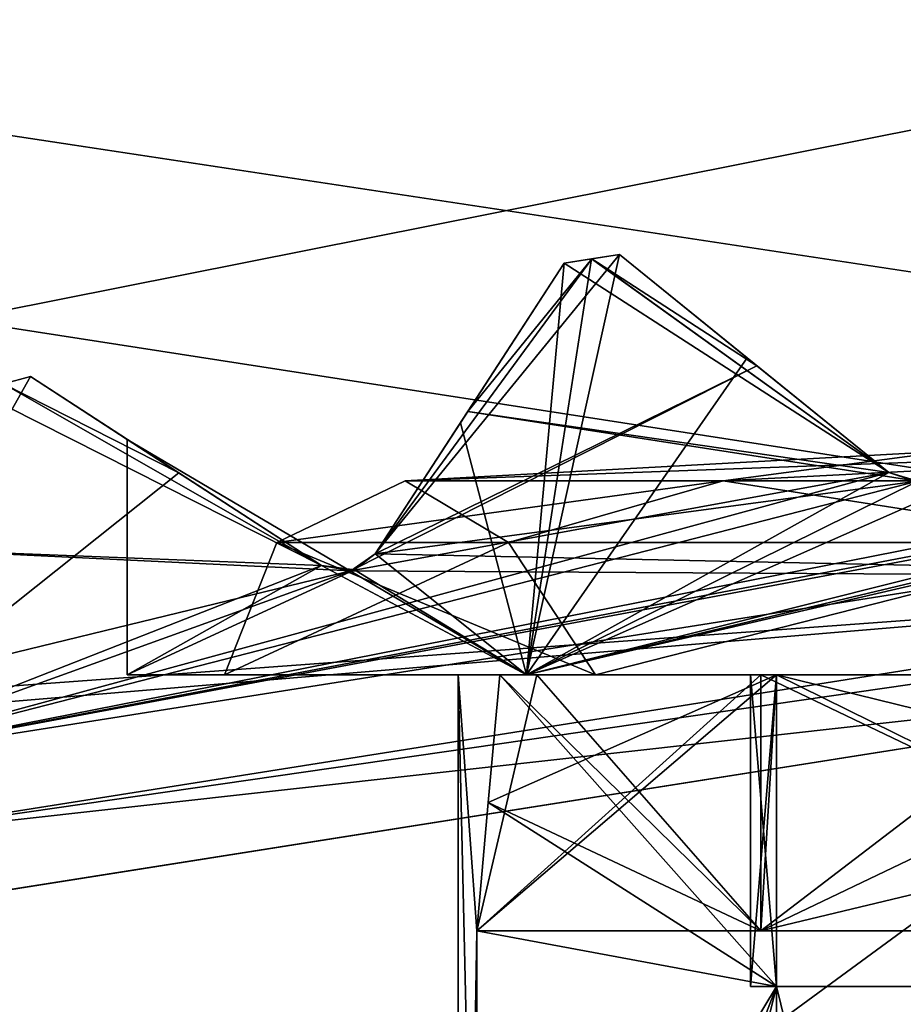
# Model space of a CAD drawing. Header units: millimetres. Extents: x -114 to 114, y -36 to 48.
# Tile 205 of 256: x 19.72 to 21.99, y 12.65 to 15.18. Entities that reach past the tile are written whole.
import ezdxf

# ---------------------------------------------------------------- set-up
doc = ezdxf.new("R2010")
doc.units = ezdxf.units.MM
doc.header["$LTSCALE"] = 65.185185
for name, color, linetype in [('2', 7, 'CONTINUOUS'), ('2786', 7, 'CONTINUOUS'), ('3463', 7, 'CONTINUOUS'), ('3464', 7, 'CONTINUOUS'), ('3552', 7, 'CONTINUOUS'), ('3553', 7, 'CONTINUOUS'), ('3555', 7, 'CONTINUOUS'), ('3586', 7, 'CONTINUOUS'), ('3631', 7, 'CONTINUOUS'), ('3632', 7, 'CONTINUOUS'), ('3658', 7, 'CONTINUOUS'), ('3659', 7, 'CONTINUOUS'), ('3660', 7, 'CONTINUOUS'), ('3836', 7, 'CONTINUOUS'), ('3837', 7, 'CONTINUOUS'), ('3840', 7, 'CONTINUOUS'), ('3842', 7, 'CONTINUOUS'), ('3843', 7, 'CONTINUOUS'), ('3844', 7, 'CONTINUOUS'), ('3845', 7, 'CONTINUOUS'), ('3848', 7, 'CONTINUOUS'), ('3849', 7, 'CONTINUOUS'), ('3850', 7, 'CONTINUOUS'), ('3851', 7, 'CONTINUOUS'), ('3855', 7, 'CONTINUOUS'), ('3856', 7, 'CONTINUOUS'), ('3857', 7, 'CONTINUOUS'), ('3905', 7, 'CONTINUOUS'), ('3906', 7, 'CONTINUOUS'), ('3907', 7, 'CONTINUOUS'), ('3927', 7, 'CONTINUOUS'), ('3929', 7, 'CONTINUOUS'), ('3935', 7, 'CONTINUOUS'), ('3936', 7, 'CONTINUOUS'), ('4073', 7, 'CONTINUOUS'), ('4082', 7, 'CONTINUOUS')]:
    doc.layers.add(name, color=color, linetype=linetype)

msp = doc.modelspace()

# ---------------------------------------------------------------- linework, layer by layer
at = {"layer": '2', "linetype": 'CONTINUOUS'}
for points in [[(113, 35, 92.5), (-113, 35, 92.5), (72.7254, 6.8475, 92.5), (113, 35, 92.5)], [(-113, 35, 92.5), (-19.2659, 13.0293, 92.5), (21.2746, 6.8475, 92.5), (-113, 35, 92.5)], [(-113, 35, 92.5), (63.3, 0, 92.5), (64.6742, 4.2309, 92.5), (-113, 35, 92.5)], [(63.3, 0, 92.5), (-113, 35, 92.5), (25.7254, 6.8475, 92.5), (63.3, 0, 92.5)], [(72.7254, 6.8475, 92.5), (-113, 35, 92.5), (68.2746, 6.8475, 92.5), (72.7254, 6.8475, 92.5)], [(68.2746, 6.8475, 92.5), (-113, 35, 92.5), (64.6742, 4.2309, 92.5), (68.2746, 6.8475, 92.5)], [(25.7254, 6.8475, 92.5), (-113, 35, 92.5), (21.2746, 6.8475, 92.5), (25.7254, 6.8475, 92.5)], [(21.2746, 6.8475, 92.5), (-19.2659, 13.0293, 92.5), (17.6742, 4.2309, 92.5), (21.2746, 6.8475, 92.5)]]:
    msp.add_3dface(points, dxfattribs=at)
at = {"layer": '2786', "linetype": 'CONTINUOUS'}
for points in [[(-50.5, 32.5, 90), (110.5, 32.5, 90), (-23.5, 13.7, 90), (-50.5, 32.5, 90)], [(110.5, 32.5, 90), (-19.2659, 13.0293, 90), (-23.5, 13.7, 90), (110.5, 32.5, 90)], [(110.5, 32.5, 90), (-15.4464, 11.0828, 90), (-19.2659, 13.0293, 90), (110.5, 32.5, 90)], [(110.5, 32.5, 90), (-12.4154, 8.0512, 90), (-15.4464, 11.0828, 90), (110.5, 32.5, 90)], [(110.5, 32.5, 90), (-10.4698, 4.2312, 90), (-12.4154, 8.0512, 90), (110.5, 32.5, 90)], [(110.5, 32.5, 90), (-9.8, 0, 90), (-10.4698, 4.2312, 90), (110.5, 32.5, 90)], [(-9.8, 0, 90), (110.5, 32.5, 90), (21.2746, 6.8475, 90), (-9.8, 0, 90)], [(110.5, 32.5, 90), (25.7254, 6.8475, 90), (21.2746, 6.8475, 90), (110.5, 32.5, 90)]]:
    msp.add_3dface(points, dxfattribs=at)
at = {"layer": '3463', "linetype": 'CONTINUOUS'}
for points in [[(19.3182, 12.8886, 110), (23.5, -13.55, 110), (23.5, 13.55, 110), (19.3182, 12.8886, 110)], [(19.3182, -12.8886, 110), (23.5, -13.55, 110), (19.3182, 12.8886, 110), (19.3182, -12.8886, 110)]]:
    msp.add_3dface(points, dxfattribs=at)
at = {"layer": '3464', "linetype": 'CONTINUOUS'}
for points in [[(19.1894, 13.2673, 93), (23.5, 13.95, 93), (16.8874, 9.1014, 93), (19.1894, 13.2673, 93)], [(16.8874, 9.1014, 93), (23.5, 13.95, 93), (23.5, 11.25, 93), (16.8874, 9.1014, 93)]]:
    msp.add_3dface(points, dxfattribs=at)
at = {"layer": '3552', "linetype": 'CONTINUOUS'}
for points in [[(20.8552, 14.147, 96.7076), (21.1215, 14.557, 93.8), (20.6368, 13.8106, 96.9871), (20.8552, 14.147, 96.7076)], [(20.6368, 13.8106, 96.9871), (21.1215, 14.557, 93.8), (20.8742, 14.1763, 93.4674), (20.6368, 13.8106, 96.9871)], [(21.1215, 14.557, 96.4324), (21.1215, 14.557, 93.8), (20.8552, 14.147, 96.7076), (21.1215, 14.557, 96.4324)], [(20.6368, 13.8106, 93.1543), (20.6368, 13.8106, 96.9871), (20.8742, 14.1763, 93.4674), (20.6368, 13.8106, 93.1543)]]:
    msp.add_3dface(points, dxfattribs=at)
at = {"layer": '3553', "linetype": 'CONTINUOUS'}
for points in [[(19.7521, 14.2659, 93.8), (19.7521, 14.2659, 108.5), (20, 14.1049, 99), (19.7521, 14.2659, 93.8)], [(20, 14.1049, 99), (19.7521, 14.2659, 108.5), (20.4984, 13.7812, 100.8002), (20, 14.1049, 99)], [(20.4984, 13.7812, 100.8002), (19.7521, 14.2659, 108.5), (20.1327, 14.0187, 108.8326), (20.4984, 13.7812, 100.8002)], [(20.1326, 14.0187, 93.4675), (19.7521, 14.2659, 93.8), (20.4984, 13.7812, 93.1543), (20.1326, 14.0187, 93.4675)], [(20.4984, 13.7812, 93.1543), (19.7521, 14.2659, 93.8), (20.4984, 13.7812, 97.1998), (20.4984, 13.7812, 93.1543)], [(20.4984, 13.7812, 97.1998), (19.7521, 14.2659, 93.8), (20, 14.1049, 99), (20.4984, 13.7812, 97.1998)], [(20.4984, 13.7812, 109.1457), (20.4984, 13.7812, 100.8002), (20.1327, 14.0187, 108.8326), (20.4984, 13.7812, 109.1457)]]:
    msp.add_3dface(points, dxfattribs=at)
at = {"layer": '3555', "linetype": 'CONTINUOUS'}
for points in [[(21.9554, 14.0194, 95.8593), (21.9554, 14.0194, 93.1543), (21.2638, 14.5795, 93.8), (21.9554, 14.0194, 95.8593)], [(21.2638, 14.5795, 93.8), (21.9554, 14.0194, 93.1543), (21.6164, 14.2939, 93.4675), (21.2638, 14.5795, 93.8)], [(21.5911, 14.3144, 96.0664), (21.9554, 14.0194, 95.8593), (21.2638, 14.5795, 93.8), (21.5911, 14.3144, 96.0664)], [(21.2638, 14.5795, 96.3075), (21.5911, 14.3144, 96.0664), (21.2638, 14.5795, 93.8), (21.2638, 14.5795, 96.3075)]]:
    msp.add_3dface(points, dxfattribs=at)
at = {"layer": '3586', "linetype": 'CONTINUOUS'}
for points in [[(20.6368, 13.8106, 93.1543), (21.2638, 14.5795, 93.8), (21.6164, 14.2939, 93.4675), (20.6368, 13.8106, 93.1543)], [(21.2638, 14.5795, 93.8), (20.6368, 13.8106, 93.1543), (21.1926, 14.5684, 93.8), (21.2638, 14.5795, 93.8)], [(20.6368, 13.8106, 93.1543), (20.8742, 14.1763, 93.4674), (21.1926, 14.5684, 93.8), (20.6368, 13.8106, 93.1543)], [(20.8742, 14.1763, 93.4674), (21.1215, 14.557, 93.8), (21.1926, 14.5684, 93.8), (20.8742, 14.1763, 93.4674)], [(20.6368, 13.8106, 93.1543), (21.6164, 14.2939, 93.4675), (20.5737, 13.7672, 93.1248), (20.6368, 13.8106, 93.1543)], [(21.6164, 14.2939, 93.4675), (21.9554, 14.0194, 93.1543), (20.5737, 13.7672, 93.1248), (21.6164, 14.2939, 93.4675)], [(19.1894, 13.2673, 93), (19.7521, 14.2659, 93.8), (20.1326, 14.0187, 93.4675), (19.1894, 13.2673, 93)], [(19.7521, 14.2659, 93.8), (19.1894, 13.2673, 93), (19.6824, 14.2474, 93.8), (19.7521, 14.2659, 93.8)], [(23.4293, 14.1041, 93.1543), (19.1894, 13.2673, 93), (22.0288, 13.9977, 93.1248), (23.4293, 14.1041, 93.1543)], [(19.1894, 13.2673, 93), (23.4293, 14.1041, 93.1543), (23.464, 14.0815, 93.1316), (19.1894, 13.2673, 93)], [(23.5, 14.0748, 93.1248), (19.1894, 13.2673, 93), (23.464, 14.0815, 93.1316), (23.5, 14.0748, 93.1248)], [(23.5, 13.95, 93), (19.1894, 13.2673, 93), (23.5, 14.0748, 93.1248), (23.5, 13.95, 93)], [(19.1894, 13.2673, 93), (21.9554, 14.0194, 93.1543), (22.0288, 13.9977, 93.1248), (19.1894, 13.2673, 93)], [(21.9554, 14.0194, 93.1543), (19.1894, 13.2673, 93), (20.5737, 13.7672, 93.1248), (21.9554, 14.0194, 93.1543)], [(19.1894, 13.2673, 93), (20.1326, 14.0187, 93.4675), (20.4984, 13.7812, 93.1543), (19.1894, 13.2673, 93)], [(19.1894, 13.2673, 93), (20.4984, 13.7812, 93.1543), (20.5737, 13.7672, 93.1248), (19.1894, 13.2673, 93)]]:
    msp.add_3dface(points, dxfattribs=at)
at = {"layer": '3631', "linetype": 'CONTINUOUS'}
for points in [[(20.6368, 13.8106, 96.9871), (20.6368, 13.8106, 93.1543), (20.5737, 13.7672, 93.1248), (20.6368, 13.8106, 96.9871)], [(20.6368, 13.8106, 96.9871), (20.5737, 13.7672, 93.1248), (20.5836, 13.7699, 97.0649), (20.6368, 13.8106, 96.9871)], [(20.4984, 13.7812, 93.1543), (20.4984, 13.7812, 97.1998), (20.5836, 13.7699, 97.0649), (20.4984, 13.7812, 93.1543)], [(20.5737, 13.7672, 93.1248), (20.4984, 13.7812, 93.1543), (20.5836, 13.7699, 97.0649), (20.5737, 13.7672, 93.1248)]]:
    msp.add_3dface(points, dxfattribs=at)
at = {"layer": '3632', "linetype": 'CONTINUOUS'}
for points in [[(21.9554, 14.0194, 93.1543), (21.9554, 14.0194, 95.8593), (22.0296, 13.9978, 95.8239), (21.9554, 14.0194, 93.1543)], [(22.0288, 13.9977, 93.1248), (21.9554, 14.0194, 93.1543), (22.0296, 13.9978, 95.8239), (22.0288, 13.9977, 93.1248)]]:
    msp.add_3dface(points, dxfattribs=at)
at = {"layer": '3658', "linetype": 'CONTINUOUS'}
for points in [[(21.5911, 14.3144, 101.9336), (21.025, 13.5, 101.4748), (21.2638, 14.5795, 101.6925), (21.5911, 14.3144, 101.9336)], [(21.2638, 14.5795, 101.6925), (21.025, 13.5, 101.4748), (21.1918, 14.5683, 101.631), (21.2638, 14.5795, 101.6925)], [(21.1918, 14.5683, 101.631), (21.025, 13.5, 101.4748), (21.1215, 14.557, 101.5676), (21.1918, 14.5683, 101.631)], [(21.1215, 14.557, 96.4324), (21.9554, 14.0194, 95.8593), (21.1918, 14.5683, 96.369), (21.1215, 14.557, 96.4324)], [(21.9554, 14.0194, 95.8593), (21.2638, 14.5795, 96.3075), (21.1918, 14.5683, 96.369), (21.9554, 14.0194, 95.8593)], [(21.9554, 14.0194, 95.8593), (21.5911, 14.3144, 96.0664), (21.2638, 14.5795, 96.3075), (21.9554, 14.0194, 95.8593)], [(21.1215, 14.557, 96.4324), (20.8552, 14.147, 96.7076), (21.025, 13.5, 96.5252), (21.1215, 14.557, 96.4324)], [(21.1215, 14.557, 101.5676), (21.025, 13.5, 101.4748), (20.8552, 14.147, 101.2924), (21.1215, 14.557, 101.5676)], [(21.9554, 14.0194, 95.8593), (21.1215, 14.557, 96.4324), (21.025, 13.5, 96.5252), (21.9554, 14.0194, 95.8593)], [(23.4293, 14.1041, 102.4993), (21.025, 13.5, 101.4748), (23.1121, 14.4213, 102.4784), (23.4293, 14.1041, 102.4993)], [(23.1121, 14.4213, 102.4784), (21.025, 13.5, 101.4748), (22.0296, 13.9978, 102.1761), (23.1121, 14.4213, 102.4784)], [(21.9554, 14.0194, 102.1407), (21.025, 13.5, 101.4748), (21.5911, 14.3144, 101.9336), (21.9554, 14.0194, 102.1407)], [(20.8552, 14.147, 96.7076), (20.6368, 13.8106, 96.9871), (21.025, 13.5, 96.5252), (20.8552, 14.147, 96.7076)], [(20.8552, 14.147, 101.2924), (21.025, 13.5, 101.4748), (20.6368, 13.8106, 101.0129), (20.8552, 14.147, 101.2924)], [(20.4984, 13.7812, 97.1998), (20, 14.1049, 99), (21.025, 13.5, 96.5252), (20.4984, 13.7812, 97.1998)], [(20, 14.1049, 99), (20.4984, 13.7812, 100.8002), (20, 13.5, 99), (20, 14.1049, 99)], [(21.025, 13.5, 96.5252), (20, 14.1049, 99), (20, 13.5, 99), (21.025, 13.5, 96.5252)], [(23.4617, 14.0824, 102.4998), (21.025, 13.5, 101.4748), (23.4293, 14.1041, 102.4993), (23.4617, 14.0824, 102.4998)], [(23.5, 14.0748, 102.5), (21.025, 13.5, 101.4748), (23.4617, 14.0824, 102.4998), (23.5, 14.0748, 102.5)], [(23.5, 13.5, 102.5), (21.025, 13.5, 101.4748), (23.5, 14.0748, 102.5), (23.5, 13.5, 102.5)], [(23.5, 13.5, 95.5), (21.9554, 14.0194, 95.8593), (21.025, 13.5, 96.5252), (23.5, 13.5, 95.5)], [(22.0296, 13.9978, 102.1761), (21.025, 13.5, 101.4748), (21.9554, 14.0194, 102.1407), (22.0296, 13.9978, 102.1761)], [(22.0296, 13.9978, 95.8239), (21.9554, 14.0194, 95.8593), (23.5, 13.5, 95.5), (22.0296, 13.9978, 95.8239)], [(20.6368, 13.8106, 96.9871), (20.5836, 13.7699, 97.0649), (21.025, 13.5, 96.5252), (20.6368, 13.8106, 96.9871)], [(20.6368, 13.8106, 101.0129), (21.025, 13.5, 101.4748), (20.5836, 13.7699, 100.9351), (20.6368, 13.8106, 101.0129)], [(20, 13.5, 99), (20.4984, 13.7812, 100.8002), (20.5836, 13.7699, 100.9351), (20, 13.5, 99)], [(20.5836, 13.7699, 97.0649), (20.4984, 13.7812, 97.1998), (21.025, 13.5, 96.5252), (20.5836, 13.7699, 97.0649)], [(21.025, 13.5, 101.4748), (20, 13.5, 99), (20.5836, 13.7699, 100.9351), (21.025, 13.5, 101.4748)]]:
    msp.add_3dface(points, dxfattribs=at)
at = {"layer": '3659', "linetype": 'CONTINUOUS'}
for points in [[(21.025, 13.5, 96.5252), (20, 13.5, 99), (20.25, 13.5, 99), (21.025, 13.5, 96.5252)], [(20, 13.5, 99), (21.025, 13.5, 101.4748), (20.25, 13.5, 99), (20, 13.5, 99)], [(21.025, 13.5, 96.5252), (20.25, 13.5, 99), (21.2019, 13.5, 96.7019), (21.025, 13.5, 96.5252)], [(20.25, 13.5, 99), (21.025, 13.5, 101.4748), (21.2019, 13.5, 101.2981), (20.25, 13.5, 99)], [(23.5, 13.5, 95.5), (21.025, 13.5, 96.5252), (23.5, 13.5, 95.75), (23.5, 13.5, 95.5)], [(23.5, 13.5, 95.75), (21.025, 13.5, 96.5252), (21.2019, 13.5, 96.7019), (23.5, 13.5, 95.75)], [(21.025, 13.5, 101.4748), (23.5, 13.5, 102.5), (21.2019, 13.5, 101.2981), (21.025, 13.5, 101.4748)], [(21.2019, 13.5, 101.2981), (23.5, 13.5, 102.5), (23.5, 13.5, 102.25), (21.2019, 13.5, 101.2981)]]:
    msp.add_3dface(points, dxfattribs=at)
at = {"layer": '3660', "linetype": 'CONTINUOUS'}
for points in [[(20.85, 13.5, 99), (20.85, 10, 99), (20.8976, 11.4253, 98.5), (20.85, 13.5, 99)], [(20.85, 10, 99), (20.85, 13.5, 99), (20.8976, 12.843, 99.5), (20.85, 10, 99)], [(20.85, 13.5, 99), (21.0517, 13.5, 100.0141), (20.8976, 12.843, 99.5), (20.85, 13.5, 99)], [(21.0517, 13.5, 97.9859), (20.85, 13.5, 99), (20.8976, 12.843, 98.5), (21.0517, 13.5, 97.9859)], [(20.8976, 12.843, 98.5), (20.85, 13.5, 99), (20.8976, 11.4253, 98.5), (20.8976, 12.843, 98.5)], [(21.0517, 13.5, 100.0141), (21.6262, 13.5, 100.8738), (20.8976, 12.843, 99.5), (21.0517, 13.5, 100.0141)], [(20.8976, 12.843, 99.5), (21.6262, 13.5, 100.8738), (21.6262, 12.843, 100.8738), (20.8976, 12.843, 99.5)], [(21.6262, 12.843, 97.1262), (21.0517, 13.5, 97.9859), (20.8976, 12.843, 98.5), (21.6262, 12.843, 97.1262)], [(21.6262, 13.5, 97.1262), (21.0517, 13.5, 97.9859), (21.6262, 12.843, 97.1262), (21.6262, 13.5, 97.1262)], [(21.6262, 13.5, 100.8738), (22.4859, 13.5, 101.4483), (21.6262, 12.843, 100.8738), (21.6262, 13.5, 100.8738)], [(21.6262, 12.843, 100.8738), (22.4859, 13.5, 101.4483), (23, 12.843, 101.6024), (21.6262, 12.843, 100.8738)], [(22.4859, 13.5, 96.5517), (21.6262, 13.5, 97.1262), (23, 12.843, 96.3976), (22.4859, 13.5, 96.5517)], [(23, 12.843, 96.3976), (21.6262, 13.5, 97.1262), (21.6262, 12.843, 97.1262), (23, 12.843, 96.3976)], [(20.85, 10, 99), (20.8976, 12.843, 99.5), (20.8976, 11.4253, 99.5), (20.85, 10, 99)]]:
    msp.add_3dface(points, dxfattribs=at)
at = {"layer": '3836', "linetype": 'CONTINUOUS'}
for points in [[(21.1926, 14.5684, 108.5), (21.1215, 14.557, 108.5), (21.9554, 14.0194, 109.1457), (21.1926, 14.5684, 108.5)], [(21.2638, 14.5795, 108.5), (21.1926, 14.5684, 108.5), (21.6165, 14.2939, 108.8326), (21.2638, 14.5795, 108.5)], [(21.6165, 14.2939, 108.8326), (21.1926, 14.5684, 108.5), (21.9554, 14.0194, 109.1457), (21.6165, 14.2939, 108.8326)], [(21.1215, 14.557, 108.5), (20.8743, 14.1763, 108.8326), (21.9554, 14.0194, 109.1457), (21.1215, 14.557, 108.5)], [(20.1327, 14.0187, 108.8326), (19.7521, 14.2659, 108.5), (19.6824, 14.2474, 108.5), (20.1327, 14.0187, 108.8326)], [(19.6129, 14.2286, 108.5), (20.4984, 13.7812, 109.1457), (19.6824, 14.2474, 108.5), (19.6129, 14.2286, 108.5)], [(20.4984, 13.7812, 109.1457), (20.1327, 14.0187, 108.8326), (19.6824, 14.2474, 108.5), (20.4984, 13.7812, 109.1457)], [(19.6129, 14.2286, 108.5), (19.4068, 13.8242, 108.8326), (20.4984, 13.7812, 109.1457), (19.6129, 14.2286, 108.5)], [(20.8743, 14.1763, 108.8326), (20.6368, 13.8106, 109.1457), (22.0288, 13.9977, 109.1752), (20.8743, 14.1763, 108.8326)], [(21.9554, 14.0194, 109.1457), (20.8743, 14.1763, 108.8326), (22.0288, 13.9977, 109.1752), (21.9554, 14.0194, 109.1457)], [(20.6368, 13.8106, 109.1457), (23.5, 13.75, 109.5), (22.0288, 13.9977, 109.1752), (20.6368, 13.8106, 109.1457)], [(19.4068, 13.8242, 108.8326), (19.2088, 13.4356, 109.1457), (20.5737, 13.7672, 109.1752), (19.4068, 13.8242, 108.8326)], [(20.4984, 13.7812, 109.1457), (19.4068, 13.8242, 108.8326), (20.5737, 13.7672, 109.1752), (20.4984, 13.7812, 109.1457)], [(20.5737, 13.7672, 109.1752), (23.5, 13.75, 109.5), (20.6368, 13.8106, 109.1457), (20.5737, 13.7672, 109.1752)], [(19.2088, 13.4356, 109.1457), (23.5, 13.75, 109.5), (20.5737, 13.7672, 109.1752), (19.2088, 13.4356, 109.1457)], [(19.2088, 13.4356, 109.1457), (19.1507, 13.3859, 109.1752), (23.5, 13.75, 109.5), (19.2088, 13.4356, 109.1457)], [(23.5, 13.75, 109.5), (19.1507, 13.3859, 109.1752), (19.251, 13.077, 109.5), (23.5, 13.75, 109.5)]]:
    msp.add_3dface(points, dxfattribs=at)
at = {"layer": '3837', "linetype": 'CONTINUOUS'}
for points in [[(23.5, 13.75, 109.5), (19.251, 13.077, 109.5), (23.5, 13.75, 109.8), (23.5, 13.75, 109.5)], [(23.5, 13.75, 109.8), (19.251, 13.077, 109.5), (19.251, 13.077, 109.8), (23.5, 13.75, 109.8)]]:
    msp.add_3dface(points, dxfattribs=at)
at = {"layer": '3840', "linetype": 'CONTINUOUS'}
for points in [[(23.5, 13.75, 109.8), (19.251, 13.077, 109.8), (23.5, 13.6914, 109.9414), (23.5, 13.75, 109.8)], [(19.251, 13.077, 109.8), (23.5, 13.55, 110), (23.5, 13.6914, 109.9414), (19.251, 13.077, 109.8)], [(19.3182, 12.8886, 110), (23.5, 13.55, 110), (19.251, 13.077, 109.8), (19.3182, 12.8886, 110)]]:
    msp.add_3dface(points, dxfattribs=at)
at = {"layer": '3842', "linetype": 'CONTINUOUS'}
for points in [[(23.5, 13.9987, 101.7863), (23.5, 14.1, 99), (21.5298, 13.9987, 100.9702), (23.5, 13.9987, 101.7863)], [(21.5298, 13.9987, 100.9702), (23.5, 14.1, 99), (22.1059, 14.0747, 99), (21.5298, 13.9987, 100.9702)], [(20.7137, 13.9987, 99), (21.5298, 13.9987, 100.9702), (22.1059, 14.0747, 99), (20.7137, 13.9987, 99)]]:
    msp.add_3dface(points, dxfattribs=at)
at = {"layer": '3843', "linetype": 'CONTINUOUS'}
for points in [[(20.7137, 13.9987, 99), (20.3838, 13.8405, 99), (20.979, 13.8405, 100.8316), (20.7137, 13.9987, 99)], [(21.5298, 13.9987, 100.9702), (20.7137, 13.9987, 99), (20.979, 13.8405, 100.8316), (21.5298, 13.9987, 100.9702)], [(21.5298, 13.9987, 100.9702), (20.979, 13.8405, 100.8316), (22.5371, 13.8405, 101.9637), (21.5298, 13.9987, 100.9702)], [(23.5, 13.9987, 101.7863), (21.5298, 13.9987, 100.9702), (22.5371, 13.8405, 101.9637), (23.5, 13.9987, 101.7863)], [(20.25, 13.5, 99), (21.2019, 13.5, 101.2981), (20.3838, 13.8405, 99), (20.25, 13.5, 99)], [(20.3838, 13.8405, 99), (21.2019, 13.5, 101.2981), (20.979, 13.8405, 100.8316), (20.3838, 13.8405, 99)], [(20.979, 13.8405, 100.8316), (21.2019, 13.5, 101.2981), (22.5371, 13.8405, 101.9637), (20.979, 13.8405, 100.8316)], [(21.2019, 13.5, 101.2981), (23.5, 13.5, 102.25), (22.5371, 13.8405, 101.9637), (21.2019, 13.5, 101.2981)]]:
    msp.add_3dface(points, dxfattribs=at)
at = {"layer": '3844', "linetype": 'CONTINUOUS'}
for points in [[(21.0517, 13.5, 100.0141), (20.85, 13.5, 99), (20.9562, 13.5, 99.5), (21.0517, 13.5, 100.0141)], [(20.85, 13.5, 99), (21.0517, 13.5, 97.9859), (20.9562, 13.5, 98.5), (20.85, 13.5, 99)], [(20.9562, 13.5, 99.5), (20.85, 13.5, 99), (20.9562, 13.5, 98.5), (20.9562, 13.5, 99.5)], [(21.6668, 13.5, 100.8332), (21.0517, 13.5, 100.0141), (20.9562, 13.5, 99.5), (21.6668, 13.5, 100.8332)], [(21.0517, 13.5, 97.9859), (21.6262, 13.5, 97.1262), (20.9562, 13.5, 98.5), (21.0517, 13.5, 97.9859)], [(20.9562, 13.5, 98.5), (21.6262, 13.5, 97.1262), (21.6668, 13.5, 97.1668), (20.9562, 13.5, 98.5)], [(21.667, 13.5, 99.5), (20.9562, 13.5, 99.5), (21.6, 13.5, 99), (21.667, 13.5, 99.5)], [(21.6, 13.5, 99), (20.9562, 13.5, 99.5), (21.667, 13.5, 98.5), (21.6, 13.5, 99)], [(21.667, 13.5, 98.5), (20.9562, 13.5, 99.5), (20.9562, 13.5, 98.5), (21.667, 13.5, 98.5)], [(21.6262, 13.5, 100.8738), (21.0517, 13.5, 100.0141), (21.6668, 13.5, 100.8332), (21.6262, 13.5, 100.8738)], [(22.4859, 13.5, 101.4483), (21.6262, 13.5, 100.8738), (21.6668, 13.5, 100.8332), (22.4859, 13.5, 101.4483)], [(21.6262, 13.5, 97.1262), (22.4859, 13.5, 96.5517), (21.6668, 13.5, 97.1668), (21.6262, 13.5, 97.1262)], [(23, 13.5, 101.5438), (22.4859, 13.5, 101.4483), (21.6668, 13.5, 100.8332), (23, 13.5, 101.5438)], [(21.6668, 13.5, 97.1668), (22.4859, 13.5, 96.5517), (23, 13.5, 96.4562), (21.6668, 13.5, 97.1668)]]:
    msp.add_3dface(points, dxfattribs=at)
at = {"layer": '3845', "linetype": 'CONTINUOUS'}
for points in [[(21.6262, 12.843, 97.1262), (20.8976, 12.843, 98.5), (21.6668, 13.5, 97.1668), (21.6262, 12.843, 97.1262)], [(20.8976, 12.843, 98.5), (20.927, 13.1725, 98.5), (21.6668, 13.5, 97.1668), (20.8976, 12.843, 98.5)], [(20.9562, 13.5, 98.5), (21.6668, 13.5, 97.1668), (20.927, 13.1725, 98.5), (20.9562, 13.5, 98.5)], [(21.6262, 12.843, 97.1262), (21.6668, 13.5, 97.1668), (23, 13.5, 96.4562), (21.6262, 12.843, 97.1262)], [(21.6262, 12.843, 97.1262), (23, 13.5, 96.4562), (23, 13.1725, 96.427), (21.6262, 12.843, 97.1262)], [(23, 12.843, 96.3976), (21.6262, 12.843, 97.1262), (23, 13.1725, 96.427), (23, 12.843, 96.3976)]]:
    msp.add_3dface(points, dxfattribs=at)
at = {"layer": '3848', "linetype": 'CONTINUOUS'}
for points in [[(21.667, 12.7, 98.5), (21.667, 10.7, 98.5), (22.1565, 10.7, 97.6565), (21.667, 12.7, 98.5)], [(22.1565, 12.7, 97.6565), (21.667, 12.7, 98.5), (22.1565, 10.7, 97.6565), (22.1565, 12.7, 97.6565)]]:
    msp.add_3dface(points, dxfattribs=at)
at = {"layer": '3849', "linetype": 'CONTINUOUS'}
for points in [[(21.6, 12.7, 99), (21.667, 12.7, 98.5), (25.4, 12.7, 99), (21.6, 12.7, 99)], [(21.667, 12.7, 99.5), (21.6, 12.7, 99), (25.333, 12.7, 99.5), (21.667, 12.7, 99.5)], [(25.333, 12.7, 99.5), (21.6, 12.7, 99), (25.4, 12.7, 99), (25.333, 12.7, 99.5)], [(21.667, 12.7, 98.5), (22.1565, 12.7, 97.6565), (25.333, 12.7, 98.5), (21.667, 12.7, 98.5)], [(21.667, 12.7, 98.5), (25.333, 12.7, 98.5), (25.4, 12.7, 99), (21.667, 12.7, 98.5)], [(22.1565, 12.7, 100.3435), (21.667, 12.7, 99.5), (24.8435, 12.7, 100.3435), (22.1565, 12.7, 100.3435)], [(24.8435, 12.7, 100.3435), (21.667, 12.7, 99.5), (25.333, 12.7, 99.5), (24.8435, 12.7, 100.3435)]]:
    msp.add_3dface(points, dxfattribs=at)
at = {"layer": '3850', "linetype": 'CONTINUOUS'}
for points in [[(23.5, 14.1, 99), (20.7137, 13.9987, 99), (22.1059, 14.0747, 99), (23.5, 14.1, 99)], [(20.7137, 13.9987, 99), (23.5, 14.1, 99), (21.5298, 13.9987, 97.0298), (20.7137, 13.9987, 99)], [(21.5298, 13.9987, 97.0298), (23.5, 14.1, 99), (23.5, 13.9987, 96.2137), (21.5298, 13.9987, 97.0298)]]:
    msp.add_3dface(points, dxfattribs=at)
at = {"layer": '3851', "linetype": 'CONTINUOUS'}
for points in [[(20.3838, 13.8405, 99), (20.7137, 13.9987, 99), (21.5298, 13.9987, 97.0298), (20.3838, 13.8405, 99)], [(20.3838, 13.8405, 99), (21.5298, 13.9987, 97.0298), (20.979, 13.8405, 97.1684), (20.3838, 13.8405, 99)], [(21.5298, 13.9987, 97.0298), (22.5371, 13.8405, 96.0363), (20.979, 13.8405, 97.1684), (21.5298, 13.9987, 97.0298)], [(21.5298, 13.9987, 97.0298), (23.5, 13.9987, 96.2137), (22.5371, 13.8405, 96.0363), (21.5298, 13.9987, 97.0298)], [(21.2019, 13.5, 96.7019), (20.25, 13.5, 99), (20.979, 13.8405, 97.1684), (21.2019, 13.5, 96.7019)], [(20.25, 13.5, 99), (20.3838, 13.8405, 99), (20.979, 13.8405, 97.1684), (20.25, 13.5, 99)], [(22.5371, 13.8405, 96.0363), (21.2019, 13.5, 96.7019), (20.979, 13.8405, 97.1684), (22.5371, 13.8405, 96.0363)], [(23.5, 13.5, 95.75), (21.2019, 13.5, 96.7019), (22.5371, 13.8405, 96.0363), (23.5, 13.5, 95.75)]]:
    msp.add_3dface(points, dxfattribs=at)
at = {"layer": '3855', "linetype": 'CONTINUOUS'}
for points in [[(20.8976, 12.843, 98.5), (21.667, 13.5, 98.5), (20.927, 13.1725, 98.5), (20.8976, 12.843, 98.5)], [(21.667, 13.5, 98.5), (20.8976, 12.843, 98.5), (21.667, 12.7, 98.5), (21.667, 13.5, 98.5)], [(21.667, 13.5, 98.5), (20.9562, 13.5, 98.5), (20.927, 13.1725, 98.5), (21.667, 13.5, 98.5)], [(20.8976, 12.843, 98.5), (20.8976, 11.4253, 98.5), (21.667, 12.7, 98.5), (20.8976, 12.843, 98.5)], [(20.8976, 11.4253, 98.5), (21.0347, 11.0556, 98.5), (21.667, 12.7, 98.5), (20.8976, 11.4253, 98.5)], [(21.0347, 11.0556, 98.5), (21.1669, 10.7, 98.5), (21.667, 12.7, 98.5), (21.0347, 11.0556, 98.5)], [(21.1669, 10.7, 98.5), (21.667, 10.7, 98.5), (21.667, 12.7, 98.5), (21.1669, 10.7, 98.5)]]:
    msp.add_3dface(points, dxfattribs=at)
at = {"layer": '3856', "linetype": 'CONTINUOUS'}
for points in [[(21.667, 13.5, 99.5), (21.6, 13.5, 99), (21.667, 12.7, 99.5), (21.667, 13.5, 99.5)], [(21.6, 13.5, 99), (21.667, 13.5, 98.5), (21.6, 12.7, 99), (21.6, 13.5, 99)], [(21.6, 13.5, 99), (21.6, 12.7, 99), (21.667, 12.7, 99.5), (21.6, 13.5, 99)], [(21.667, 13.5, 98.5), (21.667, 12.7, 98.5), (21.6, 12.7, 99), (21.667, 13.5, 98.5)]]:
    msp.add_3dface(points, dxfattribs=at)
at = {"layer": '3857', "linetype": 'CONTINUOUS'}
for points in [[(20.9562, 13.5, 99.5), (21.667, 12.7, 99.5), (20.927, 13.1725, 99.5), (20.9562, 13.5, 99.5)], [(20.9562, 13.5, 99.5), (21.667, 13.5, 99.5), (21.667, 12.7, 99.5), (20.9562, 13.5, 99.5)], [(21.667, 12.7, 99.5), (20.8976, 12.843, 99.5), (20.927, 13.1725, 99.5), (21.667, 12.7, 99.5)], [(20.8976, 11.4253, 99.5), (20.8976, 12.843, 99.5), (21.667, 12.7, 99.5), (20.8976, 11.4253, 99.5)], [(21.667, 10.7, 99.5), (20.8976, 11.4253, 99.5), (21.667, 12.7, 99.5), (21.667, 10.7, 99.5)]]:
    msp.add_3dface(points, dxfattribs=at)
at = {"layer": '3905', "linetype": 'CONTINUOUS'}
for points in [[(19.7521, 14.2659, 108.5), (19.7521, 14.2659, 93.8), (19.6824, 14.2474, 93.8), (19.7521, 14.2659, 108.5)], [(19.7521, 14.2659, 108.5), (19.6824, 14.2474, 93.8), (19.6824, 14.2474, 108.5), (19.7521, 14.2659, 108.5)]]:
    msp.add_3dface(points, dxfattribs=at)
at = {"layer": '3906', "linetype": 'CONTINUOUS'}
for points in [[(21.1918, 14.5683, 101.631), (21.1215, 14.557, 101.5676), (21.1926, 14.5684, 108.5), (21.1918, 14.5683, 101.631)], [(21.1215, 14.557, 101.5676), (21.1215, 14.557, 108.5), (21.1926, 14.5684, 108.5), (21.1215, 14.557, 101.5676)], [(21.2638, 14.5795, 101.6925), (21.1918, 14.5683, 101.631), (21.2638, 14.5795, 108.5), (21.2638, 14.5795, 101.6925)], [(21.1918, 14.5683, 101.631), (21.1926, 14.5684, 108.5), (21.2638, 14.5795, 108.5), (21.1918, 14.5683, 101.631)]]:
    msp.add_3dface(points, dxfattribs=at)
at = {"layer": '3907', "linetype": 'CONTINUOUS'}
for points in [[(21.1926, 14.5684, 93.8), (21.1215, 14.557, 93.8), (21.1918, 14.5683, 96.369), (21.1926, 14.5684, 93.8)], [(21.1215, 14.557, 93.8), (21.1215, 14.557, 96.4324), (21.1918, 14.5683, 96.369), (21.1215, 14.557, 93.8)], [(21.2638, 14.5795, 96.3075), (21.1926, 14.5684, 93.8), (21.1918, 14.5683, 96.369), (21.2638, 14.5795, 96.3075)], [(21.2638, 14.5795, 96.3075), (21.2638, 14.5795, 93.8), (21.1926, 14.5684, 93.8), (21.2638, 14.5795, 96.3075)]]:
    msp.add_3dface(points, dxfattribs=at)
at = {"layer": '3927', "linetype": 'CONTINUOUS'}
for points in [[(21.1215, 14.557, 101.5676), (20.8552, 14.147, 101.2924), (20.6368, 13.8106, 109.1457), (21.1215, 14.557, 101.5676)], [(21.1215, 14.557, 101.5676), (20.6368, 13.8106, 109.1457), (21.1215, 14.557, 108.5), (21.1215, 14.557, 101.5676)], [(20.6368, 13.8106, 109.1457), (20.8743, 14.1763, 108.8326), (21.1215, 14.557, 108.5), (20.6368, 13.8106, 109.1457)], [(20.8552, 14.147, 101.2924), (20.6368, 13.8106, 101.0129), (20.6368, 13.8106, 109.1457), (20.8552, 14.147, 101.2924)]]:
    msp.add_3dface(points, dxfattribs=at)
at = {"layer": '3929', "linetype": 'CONTINUOUS'}
for points in [[(21.9554, 14.0194, 102.1407), (21.5911, 14.3144, 101.9336), (21.2638, 14.5795, 108.5), (21.9554, 14.0194, 102.1407)], [(21.9554, 14.0194, 102.1407), (21.2638, 14.5795, 108.5), (21.6165, 14.2939, 108.8326), (21.9554, 14.0194, 102.1407)], [(21.5911, 14.3144, 101.9336), (21.2638, 14.5795, 101.6925), (21.2638, 14.5795, 108.5), (21.5911, 14.3144, 101.9336)], [(21.9554, 14.0194, 102.1407), (21.6165, 14.2939, 108.8326), (21.9554, 14.0194, 109.1457), (21.9554, 14.0194, 102.1407)]]:
    msp.add_3dface(points, dxfattribs=at)
at = {"layer": '3935', "linetype": 'CONTINUOUS'}
for points in [[(20.5836, 13.7699, 100.9351), (20.5737, 13.7672, 109.1752), (20.6368, 13.8106, 109.1457), (20.5836, 13.7699, 100.9351)], [(20.6368, 13.8106, 101.0129), (20.5836, 13.7699, 100.9351), (20.6368, 13.8106, 109.1457), (20.6368, 13.8106, 101.0129)], [(20.4984, 13.7812, 100.8002), (20.4984, 13.7812, 109.1457), (20.5737, 13.7672, 109.1752), (20.4984, 13.7812, 100.8002)], [(20.5836, 13.7699, 100.9351), (20.4984, 13.7812, 100.8002), (20.5737, 13.7672, 109.1752), (20.5836, 13.7699, 100.9351)]]:
    msp.add_3dface(points, dxfattribs=at)
at = {"layer": '3936', "linetype": 'CONTINUOUS'}
for points in [[(22.0296, 13.9978, 102.1761), (21.9554, 14.0194, 102.1407), (22.0288, 13.9977, 109.1752), (22.0296, 13.9978, 102.1761)], [(21.9554, 14.0194, 102.1407), (21.9554, 14.0194, 109.1457), (22.0288, 13.9977, 109.1752), (21.9554, 14.0194, 102.1407)]]:
    msp.add_3dface(points, dxfattribs=at)
at = {"layer": '4073', "linetype": 'CONTINUOUS'}
for points in [[(21.6262, 12.843, 100.8738), (20.9562, 13.5, 99.5), (20.927, 13.1725, 99.5), (21.6262, 12.843, 100.8738)], [(21.6262, 12.843, 100.8738), (21.6668, 13.5, 100.8332), (20.9562, 13.5, 99.5), (21.6262, 12.843, 100.8738)], [(21.6262, 12.843, 100.8738), (23, 12.843, 101.6024), (21.6668, 13.5, 100.8332), (21.6262, 12.843, 100.8738)], [(23, 12.843, 101.6024), (23, 13.1725, 101.573), (21.6668, 13.5, 100.8332), (23, 12.843, 101.6024)], [(23, 13.5, 101.5438), (21.6668, 13.5, 100.8332), (23, 13.1725, 101.573), (23, 13.5, 101.5438)], [(20.8976, 12.843, 99.5), (21.6262, 12.843, 100.8738), (20.927, 13.1725, 99.5), (20.8976, 12.843, 99.5)]]:
    msp.add_3dface(points, dxfattribs=at)
at = {"layer": '4082', "linetype": 'CONTINUOUS'}
for points in [[(22.1565, 10.7, 100.3435), (21.667, 10.7, 99.5), (22.1565, 12.7, 100.3435), (22.1565, 10.7, 100.3435)], [(21.667, 10.7, 99.5), (21.667, 12.7, 99.5), (22.1565, 12.7, 100.3435), (21.667, 10.7, 99.5)]]:
    msp.add_3dface(points, dxfattribs=at)

doc.saveas('drawing.dxf')
